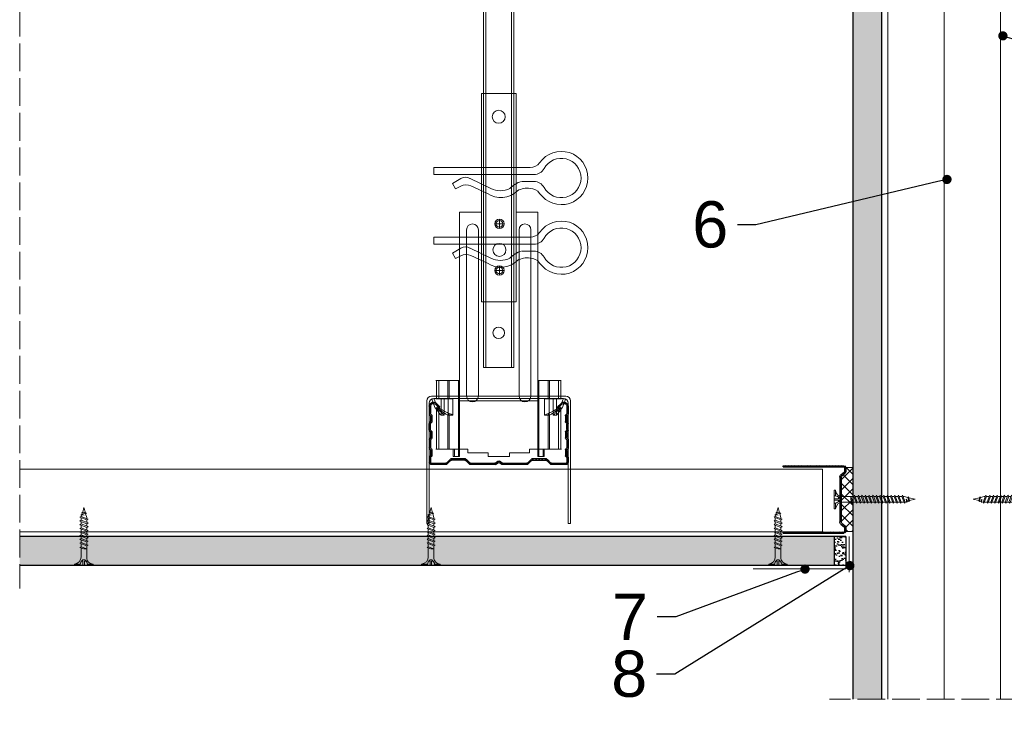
# Model space of a CAD drawing. Header units: millimetres. Extents: x -1515 to 3051, y -92 to 2830.
# Tile 11 of 30: x -1515 to -1090, y 2331 to 2630. Entities that reach past the tile are written whole.
import ezdxf
from ezdxf import colors
from ezdxf.entities.mleader import LeaderData, LeaderLine
from ezdxf.math import Vec2, Vec3

# ---------------------------------------------------------------- set-up
doc = ezdxf.new("R2010")
doc.units = ezdxf.units.MM
doc.linetypes.add('ACAD_ISO02W100', pattern=[15, 12, -3])
for name, color, linetype, lineweight in [('_ISOVER WELNA', 7, 'BATTING', 9), ('_RIGIPS AKCESORIA', 7, 'Continuous', 18), ('_RIGIPS G-K', 7, 'Continuous', 25), ('_RIGIPS PROFIL', 7, 'Continuous', 18), ('KRESKOWANIE', 7, 'Continuous', 9), ('PRZERYWANA', 7, 'ACAD_ISO02W100', 9)]:
    doc.layers.add(name, color=color, linetype=linetype, lineweight=lineweight)
doc.styles.get("Standard").update_dxf_attribs({"font": 'arial.ttf'})
doc.linetypes.add('BATTING', pattern='A,0.00254,-2.54,[134,ltypeshp.shx,S=2.54,R=0,X=-2.54,Y=0],-5.08,[134,ltypeshp.shx,S=2.54,R=180,X=2.54,Y=0],-2.54', length=10.16254)

# ---------------------------------------------------------------- blocks, each defined once
blk = doc.blocks.new('CD 60 ULTRASTIL')
h = blk.add_hatch()
h.set_pattern_fill('ANSI31', color=256, scale=0.3, style=0)
h.paths.add_polyline_path([(542.88, 684.5, -0.302776), (543.49, 684.5), (544.54, 683.79, 0.148069), (544.85, 683.7), (555.42, 683.7, 0.198912), (555.81, 683.86), (557.38, 685.44, -0.198912), (557.77, 685.6), (563.59, 685.6, -0.198912), (563.98, 685.44), (565.55, 683.86, 0.198912), (565.94, 683.7), (572.18, 683.7, 0.414214), (573.18, 684.7), (573.18, 686.74, 0.198912), (573.02, 687.12), (572.74, 687.4, -0.198912), (572.58, 687.79), (572.58, 689.87, -0.198912), (572.74, 690.26), (573.02, 690.54, 0.198912), (573.18, 690.93), (573.18, 694.47, 0.198912), (573.02, 694.86), (572.74, 695.14, -0.198912), (572.58, 695.53), (572.58, 697.61, -0.198912), (572.74, 698), (573.02, 698.28, 0.198912), (573.18, 698.67), (573.18, 701.47, 0.198912), (573.02, 701.86), (572.74, 702.14, -0.198912), (572.58, 702.53), (572.58, 704.61, -0.198912), (572.74, 705), (573.02, 705.28, 0.198912), (573.18, 705.67), (573.18, 708.9, 0.666128), (570.12, 710.18), (568.55, 708.63), (568.93, 708.24), (570.5, 709.79, -0.666128), (572.63, 708.9), (572.63, 705.9, -0.198912), (572.47, 705.51), (572.19, 705.23, 0.198912), (572.03, 704.84), (572.03, 702.3, 0.198912), (572.19, 701.91), (572.47, 701.63, -0.198912), (572.63, 701.25), (572.63, 698.9, -0.198912), (572.47, 698.51), (572.19, 698.23, 0.198912), (572.03, 697.84), (572.03, 695.3, 0.198912), (572.19, 694.91), (572.47, 694.63, -0.198912), (572.63, 694.25), (572.63, 691.16, -0.198912), (572.47, 690.77), (572.19, 690.49, 0.198912), (572.03, 690.1), (572.03, 687.56, 0.198912), (572.19, 687.17), (572.47, 686.9, -0.198912), (572.63, 686.51), (572.63, 684.7, -0.414214), (572.18, 684.25), (566.17, 684.25, -0.198912), (565.78, 684.41), (564.2, 685.99, 0.198912), (563.82, 686.15), (557.55, 686.15, 0.198912), (557.16, 685.99), (555.58, 684.41, -0.198912), (555.19, 684.25), (545.01, 684.25, -0.148069), (544.71, 684.34), (543.49, 685.16, 0.302776), (542.88, 685.16), (541.65, 684.34, -0.148069), (541.35, 684.25), (531.17, 684.25, -0.198912), (530.78, 684.41), (529.2, 685.99, 0.198912), (528.82, 686.15), (522.55, 686.15, 0.198912), (522.16, 685.99), (520.58, 684.41, -0.198912), (520.19, 684.25), (514.18, 684.25, -0.414214), (513.73, 684.7), (513.73, 686.51, -0.198912), (513.89, 686.9), (514.17, 687.17, 0.198912), (514.33, 687.56), (514.33, 690.1, 0.198912), (514.17, 690.49), (513.89, 690.77, -0.198912), (513.73, 691.16), (513.73, 694.25, -0.198912), (513.89, 694.63), (514.17, 694.91, 0.198912), (514.33, 695.3), (514.33, 697.84, 0.198912), (514.17, 698.23), (513.89, 698.51, -0.198912), (513.73, 698.9), (513.73, 701.25, -0.198912), (513.89, 701.63), (514.17, 701.91, 0.198912), (514.33, 702.3), (514.33, 704.84, 0.198912), (514.17, 705.23), (513.89, 705.51, -0.198912), (513.73, 705.9), (513.73, 708.9, -0.666128), (515.86, 709.79), (517.43, 708.24), (517.81, 708.63), (516.25, 710.18, 0.666128), (513.18, 708.9), (513.18, 705.67, 0.198912), (513.34, 705.28), (513.62, 705, -0.198912), (513.78, 704.61), (513.78, 702.53, -0.198912), (513.62, 702.14), (513.34, 701.86, 0.198912), (513.18, 701.47), (513.18, 698.67, 0.198912), (513.34, 698.28), (513.62, 698, -0.198912), (513.78, 697.61), (513.78, 695.53, -0.198912), (513.62, 695.14), (513.34, 694.86, 0.198912), (513.18, 694.47), (513.18, 690.93, 0.198912), (513.34, 690.54), (513.62, 690.26, -0.198912), (513.78, 689.87), (513.78, 687.79, -0.198912), (513.62, 687.4), (513.34, 687.12, 0.198912), (513.18, 686.74), (513.18, 684.7, 0.414214), (514.18, 683.7), (520.42, 683.7, 0.198912), (520.81, 683.86), (522.38, 685.44, -0.198912), (522.77, 685.6), (528.59, 685.6, -0.198912), (528.98, 685.44), (530.55, 683.86, 0.198912), (530.94, 683.7), (541.51, 683.7, 0.148069), (541.82, 683.79)])
for p, q in [((513.18, 708.9), (513.18, 705.67)), ((513.73, 708.9), (513.73, 705.9)), ((515.86, 709.79), (517.43, 708.24)), ((516.25, 710.18), (517.81, 708.63)), ((517.43, 708.24), (517.81, 708.63)), ((570.12, 710.18), (568.55, 708.63)), ((568.93, 708.24), (568.55, 708.63)), ((570.5, 709.79), (568.93, 708.24)), ((572.63, 708.9), (572.63, 705.9)), ((573.18, 708.9), (573.18, 705.67)), ((513.34, 705.28), (513.62, 705)), ((513.34, 701.86), (513.62, 702.14)), ((513.78, 704.61), (513.78, 702.53)), ((513.89, 705.51), (514.17, 705.23)), ((514.33, 704.84), (514.33, 702.3)), ((572.03, 704.84), (572.03, 702.3)), ((572.47, 705.51), (572.19, 705.23)), ((572.58, 704.61), (572.58, 702.53)), ((573.02, 705.28), (572.74, 705)), ((573.02, 701.86), (572.74, 702.14)), ((513.18, 698.67), (513.18, 701.47)), ((513.34, 698.28), (513.62, 698)), ((513.73, 698.9), (513.73, 701.25)), ((513.89, 701.63), (514.17, 701.91)), ((513.89, 698.51), (514.17, 698.23)), ((514.33, 697.84), (514.33, 695.3)), ((572.03, 697.84), (572.03, 695.3)), ((572.47, 701.63), (572.19, 701.91)), ((572.47, 698.51), (572.19, 698.23)), ((572.63, 698.9), (572.63, 701.25)), ((573.02, 698.28), (572.74, 698)), ((573.18, 698.67), (573.18, 701.47)), ((513.18, 694.47), (513.18, 690.93)), ((513.34, 694.86), (513.62, 695.14)), ((513.73, 694.25), (513.73, 691.16)), ((513.78, 697.61), (513.78, 695.53)), ((513.89, 694.63), (514.17, 694.91)), ((572.47, 694.63), (572.19, 694.91)), ((572.58, 697.61), (572.58, 695.53)), ((572.63, 694.25), (572.63, 691.16)), ((573.02, 694.86), (572.74, 695.14)), ((573.18, 694.47), (573.18, 690.93)), ((513.34, 690.54), (513.62, 690.26)), ((513.78, 689.87), (513.78, 687.79)), ((513.89, 690.77), (514.17, 690.49)), ((514.33, 690.1), (514.33, 687.56)), ((572.03, 690.1), (572.03, 687.56)), ((572.47, 690.77), (572.19, 690.49)), ((572.58, 689.87), (572.58, 687.79)), ((573.02, 690.54), (572.74, 690.26)), ((513.18, 686.74), (513.18, 684.7)), ((513.34, 687.12), (513.62, 687.4)), ((513.73, 686.51), (513.73, 684.7)), ((513.89, 686.9), (514.17, 687.17)), ((520.58, 684.41), (522.16, 685.99)), ((520.81, 683.86), (522.38, 685.44)), ((522.55, 686.15), (528.82, 686.15)), ((528.59, 685.6), (522.77, 685.6)), ((530.55, 683.86), (528.98, 685.44)), ((530.78, 684.41), (529.2, 685.99)), ((541.65, 684.34), (542.88, 685.16)), ((544.71, 684.34), (543.49, 685.16)), ((555.58, 684.41), (557.16, 685.99)), ((555.81, 683.86), (557.38, 685.44)), ((557.55, 686.15), (563.82, 686.15)), ((557.77, 685.6), (563.59, 685.6)), ((565.55, 683.86), (563.98, 685.44)), ((565.78, 684.41), (564.2, 685.99)), ((572.47, 686.9), (572.19, 687.17)), ((572.63, 686.51), (572.63, 684.7)), ((573.02, 687.12), (572.74, 687.4)), ((573.18, 686.74), (573.18, 684.7)), ((514.18, 684.25), (520.19, 684.25)), ((514.18, 683.7), (520.42, 683.7)), ((530.94, 683.7), (541.51, 683.7)), ((531.17, 684.25), (541.35, 684.25)), ((541.82, 683.79), (542.88, 684.5)), ((544.54, 683.79), (543.49, 684.5)), ((544.85, 683.7), (555.42, 683.7)), ((545.01, 684.25), (555.19, 684.25)), ((565.94, 683.7), (572.18, 683.7)), ((566.17, 684.25), (572.18, 684.25))]:
    blk.add_line(p, q)
for centre, radius, start, end in [((514.98, 708.9), 1.8, 45.3251, 180), ((571.38, 708.9), 1.8, 360, 134.6749), ((514.98, 708.9), 1.25, 45.3251, 180), ((571.38, 708.9), 1.25, 360, 134.6749), ((513.73, 705.67), 0.55, 180, 225), ((513.23, 704.61), 0.55, 0, 45), ((513.23, 702.53), 0.55, 315, 0), ((514.28, 705.9), 0.55, 180, 225), ((513.78, 704.84), 0.55, 0, 45), ((513.78, 702.3), 0.55, 315, 0), ((572.58, 704.84), 0.55, 135, 180), ((572.58, 702.3), 0.55, 180, 225), ((572.08, 705.9), 0.55, 315, 0), ((573.13, 704.61), 0.55, 135, 180), ((573.13, 702.53), 0.55, 180, 225), ((572.63, 705.67), 0.55, 315, 0), ((513.73, 701.47), 0.55, 135, 180), ((513.73, 698.67), 0.55, 180, 225), ((513.23, 697.61), 0.55, 360, 45), ((514.28, 701.25), 0.55, 135, 180), ((514.28, 698.9), 0.55, 180, 225), ((513.78, 697.84), 0.55, 0, 45), ((572.58, 697.84), 0.55, 135, 180), ((572.08, 701.25), 0.55, 0, 45), ((572.08, 698.9), 0.55, 315, 0), ((573.13, 697.61), 0.55, 135, 180), ((572.63, 701.47), 0.55, 0, 45), ((572.63, 698.67), 0.55, 315, 0), ((513.73, 694.47), 0.55, 135, 180), ((513.23, 695.53), 0.55, 315, 0), ((514.28, 694.25), 0.55, 135, 180), ((513.78, 695.3), 0.55, 315, 0), ((572.58, 695.3), 0.55, 180, 225), ((572.08, 694.25), 0.55, 0, 45), ((573.13, 695.53), 0.55, 180, 225), ((572.63, 694.47), 0.55, 0, 45), ((513.73, 690.93), 0.55, 180, 225), ((513.23, 689.87), 0.55, 0, 45), ((514.28, 691.16), 0.55, 180, 225), ((513.78, 690.1), 0.55, 360, 45), ((572.58, 690.1), 0.55, 135, 180), ((572.08, 691.16), 0.55, 315, 0), ((573.13, 689.87), 0.55, 135, 180), ((572.63, 690.93), 0.55, 315, 0), ((513.73, 686.74), 0.55, 135, 180), ((513.23, 687.79), 0.55, 315, 0), ((514.28, 686.51), 0.55, 135, 180), ((513.78, 687.56), 0.55, 315, 360), ((522.55, 685.6), 0.55, 90, 135), ((522.77, 685.05), 0.55, 90, 135), ((528.59, 685.05), 0.55, 45, 90), ((528.82, 685.6), 0.55, 45, 90), ((543.18, 684.7), 0.55, 56.3099, 123.6901), ((557.55, 685.6), 0.55, 90, 135), ((557.77, 685.05), 0.55, 90, 135), ((563.59, 685.05), 0.55, 45, 90), ((563.82, 685.6), 0.55, 45, 90), ((572.58, 687.56), 0.55, 180, 225), ((572.08, 686.51), 0.55, 360, 45), ((573.13, 687.79), 0.55, 180, 225), ((572.63, 686.74), 0.55, 360, 45), ((514.18, 684.7), 1, 180, 270), ((514.18, 684.7), 0.45, 180, 270), ((520.19, 684.8), 0.55, 270, 315), ((520.42, 684.25), 0.55, 270, 315), ((530.94, 684.25), 0.55, 225, 270), ((531.17, 684.8), 0.55, 225, 270), ((541.35, 684.8), 0.55, 270, 303.6901), ((541.51, 684.25), 0.55, 270, 303.6901), ((543.18, 684.04), 0.55, 56.3099, 123.6901), ((544.85, 684.25), 0.55, 236.3099, 270), ((545.01, 684.8), 0.55, 236.3099, 270), ((555.19, 684.8), 0.55, 270, 315), ((555.42, 684.25), 0.55, 270, 315), ((565.94, 684.25), 0.55, 225, 270), ((566.17, 684.8), 0.55, 225, 270), ((572.18, 684.7), 1, 270, 0), ((572.18, 684.7), 1, 270, 360), ((572.18, 684.7), 0.45, 270, 360)]:
    blk.add_arc(centre, radius, start, end)
blk = doc.blocks.new('wieszak noniuszowy widok')
for p, q in [((367.75, 93.63), (382.75, 93.63)), ((367.75, 3.63), (367.75, 93.63)), ((368.75, 3.63), (368.75, 93.63)), ((381.75, 3.63), (381.75, 93.63)), ((382.75, 3.63), (382.75, 93.63)), ((367.75, 42.47), (358.34, 42.47)), ((358.34, -30.29), (358.34, 42.47)), ((374.93, 39.42), (374.93, 35.32)), ((392.15, 42.47), (382.75, 42.47)), ((392.15, 42.47), (392.15, -30.29)), ((392.15, 42.47), (392.15, -30.29)), ((361.34, -36.95), (361.34, 34.79)), ((361.34, 34.79), (361.34, -36.95)), ((366.47, 34.79), (366.47, -36.95)), ((366.47, -36.95), (366.47, 34.79)), ((372.87, 37.38), (376.99, 37.38)), ((384.02, -36.95), (384.02, 34.79)), ((384.02, 34.79), (384.02, -36.95)), ((389.14, 34.79), (389.14, -36.95)), ((389.14, 34.79), (389.14, -36.95)), ((372.87, 17.23), (376.99, 17.23)), ((374.93, 19.27), (374.93, 15.17)), ((367.75, 3.63), (382.75, 3.63)), ((348.22, -30.29), (358.37, -30.29)), ((348.44, -30.29), (348.44, -38.17)), ((349.43, -30.29), (349.43, -38.17)), ((353.28, -30.29), (353.28, -38.17)), ((353.8, -30.29), (353.8, -38.17)), ((357.85, -30.29), (357.85, -63.08)), ((358.37, -30.29), (358.37, -63.08)), ((392.13, -30.29), (392.13, -63.08)), ((392.15, -30.29), (392.15, -60.01)), ((392.15, -30.29), (392.15, -60.01)), ((402.37, -30.29), (392.16, -30.29)), ((392.64, -30.29), (392.64, -63.08)), ((396.7, -30.29), (396.7, -38.17)), ((397.21, -30.29), (397.21, -38.17)), ((401.07, -30.29), (401.07, -38.17)), ((402.06, -30.29), (402.06, -38.17)), ((348.13, -38.17), (355.47, -38.17)), ((350.32, -38.17), (350.32, -45.34)), ((351.68, -45.34), (351.68, -38.17)), ((353.44, -45.34), (353.44, -38.17)), ((355.47, -38.17), (355.47, -45.34)), ((395.03, -45.34), (395.03, -38.17)), ((395.03, -38.17), (402.39, -38.17)), ((397.05, -38.17), (397.05, -45.34)), ((398.82, -38.17), (398.82, -45.34)), ((400.18, -45.34), (400.18, -38.17)), ((348.11, -42.32), (348.14, -42.29)), ((348.11, -42.37), (348.11, -42.32)), ((348.12, -42.43), (348.11, -42.37)), ((348.15, -42.51), (348.12, -42.43)), ((348.14, -42.29), (348.17, -42.28)), ((348.19, -42.61), (348.15, -42.51)), ((348.17, -42.28), (348.23, -42.28)), ((349.22, -42.28), (348.19, -42.28)), ((348.23, -42.28), (348.31, -42.3)), ((348.31, -42.3), (348.41, -42.34)), ((348.41, -42.34), (348.53, -42.39)), ((348.53, -42.39), (348.66, -42.46)), ((348.66, -42.46), (348.81, -42.54)), ((348.81, -42.54), (348.96, -42.63)), ((349.15, -42.29), (349.13, -42.32)), ((349.13, -42.32), (349.13, -42.36)), ((349.13, -42.36), (349.14, -42.41)), ((349.14, -42.41), (349.16, -42.47)), ((349.18, -42.28), (349.15, -42.29)), ((349.16, -42.47), (349.19, -42.54)), ((349.22, -42.28), (349.18, -42.28)), ((349.19, -42.54), (349.24, -42.62)), ((349.28, -42.28), (349.22, -42.28)), ((349.34, -42.29), (349.28, -42.28)), ((349.43, -42.32), (349.34, -42.29)), ((349.52, -42.35), (349.43, -42.32)), ((349.62, -42.4), (349.52, -42.35)), ((349.74, -42.46), (349.62, -42.4)), ((349.88, -42.52), (349.74, -42.46)), ((350.03, -42.6), (349.88, -42.52)), ((400.62, -42.52), (400.46, -42.6)), ((400.76, -42.46), (400.62, -42.52)), ((400.88, -42.4), (400.76, -42.46)), ((400.98, -42.35), (400.88, -42.4)), ((401.07, -42.32), (400.98, -42.35)), ((401.15, -42.29), (401.07, -42.32)), ((401.22, -42.28), (401.15, -42.29)), ((401.27, -42.28), (401.22, -42.28)), ((401.26, -42.62), (401.3, -42.54)), ((401.32, -42.28), (401.27, -42.28)), ((401.27, -42.28), (402.31, -42.28)), ((401.3, -42.54), (401.34, -42.47)), ((401.35, -42.29), (401.32, -42.28)), ((401.34, -42.47), (401.36, -42.41)), ((401.36, -42.32), (401.35, -42.29)), ((401.37, -42.36), (401.36, -42.32)), ((401.36, -42.41), (401.37, -42.36)), ((401.54, -42.63), (401.69, -42.54)), ((401.69, -42.54), (401.84, -42.46)), ((401.84, -42.46), (401.97, -42.39)), ((401.97, -42.39), (402.09, -42.34)), ((402.09, -42.34), (402.18, -42.3)), ((402.18, -42.3), (402.26, -42.28)), ((402.26, -42.28), (402.33, -42.28)), ((402.35, -42.51), (402.3, -42.61)), ((402.33, -42.28), (402.36, -42.29)), ((402.38, -42.43), (402.35, -42.51)), ((402.36, -42.29), (402.39, -42.32)), ((402.39, -42.37), (402.38, -42.43)), ((402.39, -42.32), (402.39, -42.37)), ((348.26, -42.72), (348.19, -42.61)), ((348.34, -42.84), (348.26, -42.72)), ((348.45, -43), (348.34, -42.84)), ((348.44, -42.99), (348.44, -60.01)), ((348.58, -43.18), (348.45, -43)), ((349.57, -43.07), (348.5, -43.07)), ((348.72, -43.37), (348.58, -43.18)), ((348.89, -43.59), (348.72, -43.37)), ((349.08, -43.83), (348.89, -43.59)), ((348.96, -42.63), (349.14, -42.73)), ((349.28, -44.08), (349.08, -43.83)), ((349.14, -42.73), (349.38, -42.88)), ((349.24, -42.62), (349.3, -42.71)), ((349.49, -44.34), (349.28, -44.08)), ((349.3, -42.71), (349.44, -42.91)), ((349.38, -42.88), (349.66, -43.05)), ((349.43, -42.9), (349.43, -60.01)), ((349.44, -42.91), (349.55, -43.05)), ((349.72, -44.62), (349.49, -44.34)), ((349.55, -43.05), (349.68, -43.2)), ((349.66, -43.05), (349.96, -43.25)), ((350.92, -43.07), (349.68, -43.07)), ((349.68, -43.2), (349.82, -43.37)), ((350.01, -44.98), (349.72, -44.62)), ((349.82, -43.37), (349.98, -43.56)), ((349.96, -43.25), (350.28, -43.46)), ((349.98, -43.56), (350.15, -43.76)), ((350.32, -45.34), (350.01, -44.98)), ((350.2, -42.69), (350.03, -42.6)), ((350.15, -43.76), (350.34, -43.96)), ((350.38, -42.79), (350.2, -42.69)), ((350.28, -43.46), (350.63, -43.68)), ((351.68, -45.34), (350.32, -45.34)), ((350.34, -43.96), (350.54, -44.17)), ((350.58, -42.89), (350.38, -42.79)), ((350.54, -44.17), (350.75, -44.4)), ((350.78, -43), (350.58, -42.89)), ((350.63, -43.68), (350.99, -43.91)), ((350.75, -44.4), (350.97, -44.63)), ((351, -43.12), (350.78, -43)), ((350.97, -44.63), (351.19, -44.86)), ((350.99, -43.91), (351.36, -44.14)), ((351.23, -43.25), (351, -43.12)), ((351.19, -44.86), (351.43, -45.11)), ((351.48, -43.37), (351.23, -43.25)), ((351.36, -44.14), (351.74, -44.37)), ((351.43, -45.11), (351.68, -45.34)), ((351.99, -43.64), (351.48, -43.37)), ((351.74, -44.37), (352.07, -44.57)), ((352.52, -43.92), (351.99, -43.64)), ((352.07, -44.57), (352.41, -44.78)), ((352.41, -44.78), (352.77, -44.98)), ((353.08, -44.19), (352.52, -43.92)), ((352.77, -44.98), (353.14, -45.18)), ((353.43, -44.35), (353.08, -44.19)), ((353.14, -45.18), (353.28, -45.26)), ((353.28, -45.26), (353.36, -45.3)), ((353.28, -45.26), (353.28, -60.01)), ((353.36, -45.3), (353.44, -45.34)), ((353.8, -44.52), (353.43, -44.35)), ((355.47, -45.34), (353.44, -45.34)), ((354.66, -44.92), (353.8, -44.52)), ((353.8, -44.52), (353.8, -60.01)), ((355.47, -45.34), (354.66, -44.92)), ((395.84, -44.92), (395.03, -45.34)), ((395.03, -45.34), (397.05, -45.34)), ((396.7, -44.52), (395.84, -44.92)), ((397.07, -44.35), (396.7, -44.52)), ((396.7, -44.52), (396.7, -60.01)), ((397.05, -45.34), (397.13, -45.3)), ((397.42, -44.19), (397.07, -44.35)), ((397.13, -45.3), (397.21, -45.26)), ((397.21, -45.26), (397.36, -45.18)), ((397.21, -45.26), (397.21, -60.01)), ((397.36, -45.18), (397.73, -44.98)), ((397.98, -43.92), (397.42, -44.19)), ((397.73, -44.98), (398.09, -44.78)), ((398.51, -43.64), (397.98, -43.92)), ((398.09, -44.78), (398.43, -44.57)), ((398.43, -44.57), (398.76, -44.37)), ((399.02, -43.37), (398.51, -43.64)), ((398.76, -44.37), (399.13, -44.14)), ((398.82, -45.34), (399.07, -45.11)), ((398.82, -45.34), (400.18, -45.34)), ((399.26, -43.25), (399.02, -43.37)), ((399.07, -45.11), (399.3, -44.86)), ((399.13, -44.14), (399.51, -43.91)), ((399.49, -43.12), (399.26, -43.25)), ((399.3, -44.86), (399.53, -44.63)), ((399.71, -43), (399.49, -43.12)), ((399.51, -43.91), (399.87, -43.68)), ((399.53, -44.63), (399.74, -44.4)), ((399.58, -43.07), (400.82, -43.07)), ((399.92, -42.89), (399.71, -43)), ((399.74, -44.4), (399.96, -44.17)), ((399.87, -43.68), (400.21, -43.46)), ((400.12, -42.79), (399.92, -42.89)), ((399.96, -44.17), (400.16, -43.96)), ((400.3, -42.69), (400.12, -42.79)), ((400.16, -43.96), (400.35, -43.76)), ((400.49, -44.98), (400.18, -45.34)), ((400.21, -43.46), (400.54, -43.25)), ((400.46, -42.6), (400.3, -42.69)), ((400.35, -43.76), (400.52, -43.56)), ((400.78, -44.62), (400.49, -44.98)), ((400.52, -43.56), (400.68, -43.37)), ((400.54, -43.25), (400.84, -43.05)), ((400.68, -43.37), (400.82, -43.2)), ((401.01, -44.34), (400.78, -44.62)), ((400.82, -43.2), (400.95, -43.05)), ((400.84, -43.05), (401.12, -42.88)), ((400.93, -43.07), (402, -43.07)), ((400.95, -43.05), (401.06, -42.91)), ((401.22, -44.08), (401.01, -44.34)), ((401.06, -42.91), (401.2, -42.71)), ((401.07, -42.9), (401.07, -60.01)), ((401.12, -42.88), (401.36, -42.73)), ((401.2, -42.71), (401.26, -42.62)), ((401.42, -43.83), (401.22, -44.08)), ((401.36, -42.73), (401.54, -42.63)), ((401.61, -43.59), (401.42, -43.83)), ((401.77, -43.37), (401.61, -43.59)), ((401.92, -43.18), (401.77, -43.37)), ((402.05, -43), (401.92, -43.18)), ((402.16, -42.84), (402.05, -43)), ((402.06, -42.99), (402.06, -60.01)), ((402.24, -42.72), (402.16, -42.84)), ((402.3, -42.61), (402.24, -42.72)), ((348.11, -60.01), (361.93, -60.01)), ((355.57, -63.08), (355.57, -60.01)), ((357.85, -63.08), (355.57, -63.08)), ((356.08, -63.08), (355.57, -63.08)), ((356.08, -60.01), (356.08, -63.08)), ((356.08, -63.08), (358.37, -63.08)), ((358.37, -63.08), (357.85, -63.08)), ((361.93, -60.01), (361.93, -61.55)), ((361.93, -60.01), (361.93, -61.55)), ((370.64, -61.55), (361.93, -61.55)), ((370.64, -61.55), (370.64, -63.08)), ((370.64, -61.55), (370.64, -63.08)), ((379.86, -63.08), (370.64, -63.08)), ((370.64, -63.08), (379.86, -63.08)), ((388.57, -61.55), (379.86, -61.55)), ((379.86, -61.55), (379.86, -63.08)), ((379.86, -61.55), (379.86, -63.08)), ((388.57, -60.01), (388.57, -61.55)), ((402.39, -60.01), (388.57, -60.01)), ((388.57, -60.01), (388.57, -61.55)), ((392.13, -63.08), (394.42, -63.08)), ((392.64, -63.08), (392.13, -63.08)), ((394.93, -63.08), (392.64, -63.08)), ((394.42, -63.08), (394.42, -60.01)), ((394.93, -63.08), (394.42, -63.08)), ((394.93, -60.01), (394.93, -63.08))]:
    blk.add_line(p, q)
for centre, radius in [((375.25, 83.63), 2.81), ((374.93, 37.38), 2.06), ((374.93, 37.38), 1.46), ((374.93, 26.11), 2.81), ((374.93, 17.23), 2.06), ((374.93, 17.23), 1.46)]:
    blk.add_circle(centre, radius)
for centre, start, end in [((363.91, 34.79), 0, 180), ((386.58, 34.79), 0, 180), ((363.91, -36.95), 180, 0), ((386.58, -36.95), 180, 0)]:
    blk.add_arc(centre, 2.56, start, end)
blk = doc.blocks.new('noniusz gorny widok')
for p, q in [((418.67, 301.96), (418.67, 302.96)), ((418.67, 302.96), (443.67, 302.96)), ((443.67, 301.96), (443.67, 302.96)), ((418.67, 301.96), (443.67, 301.96)), ((421.67, 301.96), (425.67, 301.96)), ((424.67, 11.96), (424.67, 281.05)), ((425.67, 11.96), (425.67, 281.05)), ((436.67, 11.96), (436.67, 281.05)), ((437.67, 11.96), (437.67, 281.05)), ((424.67, 11.96), (437.67, 11.96))]:
    blk.add_line(p, q)
for centre in [(431.17, 261.05), (431.17, 26.96)]:
    blk.add_circle(centre, 2.5)
for centre, radius, start, end in [((386.97, 281.54), 37.7, 359.2509, 32.7784), ((383.61, 281.48), 42.06, 359.4173, 29.1348), ((423.67, 301.96), 2, 180, 0), ((478.72, 281.48), 42.06, 150.8652, 180.5827), ((438.67, 301.96), 2, 180, 0), ((475.36, 281.54), 37.7, 147.2216, 180.7491)]:
    blk.add_arc(centre, radius, start, end)
blk = doc.blocks.new('klamra')
at = {"layer": '_RIGIPS AKCESORIA'}
for p, q in [((6828.19, 2764.92), (6828.19, 2806.53)), ((6831.19, 2764.92), (6831.19, 2808.19)), ((6834.19, 2802.92), (6834.19, 2808.19)), ((6832.87, 2780.55), (6837.19, 2789.57)), ((6839.31, 2788.09), (6836.06, 2780.95)), ((6832.86, 2776.63), (6835, 2772.92)), ((6835, 2772.92), (6837.38, 2774.29)), ((6836.19, 2776.54), (6837.38, 2774.29)), ((6831.19, 2764.92), (6828.19, 2764.92))]:
    blk.add_line(p, q, dxfattribs=at)
for centre, radius, start, end in [((6832.69, 2820.02), 11.5, 305.1527, 234.8473), ((6832.69, 2820.02), 8.5, 298.7822, 241.2178), ((6826.19, 2808.19), 5, 0, 61.2178), ((6839.19, 2808.19), 5, 118.7822, 180), ((6823.19, 2806.53), 5, 0, 54.8473), ((6842.19, 2806.53), 5, 125.1527, 180), ((6845.23, 2805.18), 8.16, 170.4436, 210.2847), ((6843.93, 2805.32), 10.09, 195.2653, 228.1308), ((6831.19, 2793.92), 10, 324.3132, 45.573), ((6829.23, 2793.69), 8.97, 332.6387, 27.3613), ((6835.87, 2778.58), 3.59, 146.8414, 212.9715), ((6840.61, 2778.88), 5, 155.5109, 207.8622)]:
    blk.add_arc(centre, radius, start, end, dxfattribs=at)
blk = doc.blocks.new('TN 25')
at = {"layer": '_RIGIPS AKCESORIA'}
for p, q in [((0, -0.84), (0, 7.16)), ((0, 7.16), (0.46, 7.16)), ((0.46, 4.78), (0, 4.78)), ((0.46, 7.16), (0.46, 4.78)), ((3.02, 4.46), (8.47, 4.46)), ((7.12, 4.46), (7.12, 3.18)), ((8.03, 2.01), (7.12, 4.46)), ((8.47, 4.46), (8.79, 5)), ((9.61, 1.51), (8.47, 4.46)), ((8.79, 5), (9.93, 2.01)), ((9, 4.46), (10.1, 4.46)), ((10.1, 4.46), (10.41, 5)), ((11.23, 1.51), (10.1, 4.46)), ((10.41, 5), (11.56, 2.01)), ((10.62, 4.46), (11.67, 4.46)), ((11.67, 4.46), (11.99, 5)), ((12.81, 1.51), (11.67, 4.46)), ((11.99, 5), (13.14, 2.01)), ((12.2, 4.46), (13.21, 4.46)), ((13.21, 4.46), (13.52, 5)), ((14.34, 1.51), (13.21, 4.46)), ((13.52, 5), (14.67, 2.01)), ((13.73, 4.46), (14.8, 4.46)), ((14.8, 4.46), (15.12, 5)), ((15.94, 1.51), (14.8, 4.46)), ((15.12, 5), (16.26, 2.01)), ((15.33, 4.46), (16.42, 4.46)), ((16.42, 4.46), (16.73, 5)), ((17.55, 1.51), (16.42, 4.46)), ((16.73, 5), (17.88, 2.01)), ((16.94, 4.46), (17.99, 4.46)), ((17.99, 4.46), (18.31, 5)), ((19.13, 1.51), (17.99, 4.46)), ((18.31, 5), (19.45, 2.01)), ((18.52, 4.46), (19.68, 4.46)), ((19.68, 4.46), (20, 5)), ((20.82, 1.51), (19.68, 4.46)), ((20, 5), (21.14, 2.01)), ((20.21, 4.46), (20.7, 4.46)), ((20.7, 4.46), (22.28, 3.98)), ((22.28, 3.98), (22.56, 4.37)), ((22.56, 4.37), (23.03, 2.71)), ((0, 3.5), (1.77, 3.5)), ((0, 2.83), (1.77, 2.83)), ((0.46, 1.64), (0, 1.64)), ((0.46, -0.84), (0.46, 1.64)), ((1.77, 3.5), (1.77, 4.2)), ((1.77, 2.83), (1.77, 2.18)), ((7.49, 2.01), (3.55, 2.01)), ((7.12, 3.18), (7.65, 1.53)), ((7.65, 1.53), (8.03, 2.01)), ((9.41, 2.01), (8.03, 2.01)), ((9.93, 2.01), (9.61, 1.51)), ((11.04, 2.01), (9.93, 2.01)), ((11.56, 2.01), (11.23, 1.51)), ((12.61, 2.01), (11.56, 2.01)), ((13.14, 2.01), (12.81, 1.51)), ((14.15, 2.01), (13.14, 2.01)), ((14.67, 2.01), (14.34, 1.51)), ((15.74, 2.01), (14.67, 2.01)), ((16.26, 2.01), (15.94, 1.51)), ((17.36, 2.01), (16.26, 2.01)), ((17.88, 2.01), (17.55, 1.51)), ((18.93, 2.01), (17.88, 2.01)), ((19.45, 2.01), (19.13, 1.51)), ((19.45, 2.01), (20.62, 2.01)), ((21.14, 2.01), (20.82, 1.51)), ((21.14, 2.01), (21.81, 2.12)), ((21.85, 1.83), (21.67, 3.28)), ((21.67, 3.28), (22.14, 2.4)), ((22.14, 2.4), (21.85, 1.83)), ((22.7, 2.36), (22.14, 2.4)), ((22.7, 2.36), (22.28, 3.98)), ((23.03, 2.71), (22.7, 2.36)), ((22.71, 3.85), (25, 3.24)), ((25, 3.24), (23.03, 2.71)), ((0, -0.84), (0.46, -0.84))]:
    blk.add_line(p, q, dxfattribs=at)
for centre, major_axis, ratio, start_param, end_param in [((3.09, 7.67), (0.17, 3.2), 0.826134, 1.773653, 3.180586), ((-0.04, 0.9), (0, 3.93), 0.848176, -0.720942, -0.151112), ((3.37, -1.57), (0.28, 3.57), 0.832181, 0.035984, 1.430787), ((-2.73, 15.91), (0, 14.76), 0.848176, 3.399396, 3.475072), ((0.59, 4.62), (0, 2.81), 0.848176, 3.475072, 3.862535), ((1.66, 3.18), (0, 0.895), 0.848176, -1.552777, -0.720942), ((1.66, 3.18), (0, 0.895), 0.848176, 3.862535, 4.730408)]:
    blk.add_ellipse(centre, major_axis=major_axis, ratio=ratio, start_param=start_param, end_param=end_param, dxfattribs=at)
blk = doc.blocks.new('UD 30 ULTRASTIL')
h = blk.add_hatch()
h.set_pattern_fill('ANSI31', color=256, scale=0.3, style=0)
h.paths.add_polyline_path([(684.71, 712.9), (658.51, 712.9, 0.414214), (657.71, 712.1), (657.71, 710.25, 0.236068), (658.03, 709.61), (659.39, 708.59, -0.236068), (659.71, 707.95), (659.71, 688.65, -0.236068), (659.39, 688.01), (658.03, 686.99, 0.236068), (657.71, 686.35), (657.71, 684.5, 0.414214), (658.51, 683.7), (684.71, 683.7), (684.71, 684.25), (658.51, 684.25, -0.414214), (658.26, 684.5), (658.26, 686.35, -0.236068), (658.36, 686.55), (659.72, 687.57, 0.236068), (660.26, 688.65), (660.26, 707.95, 0.236068), (659.72, 709.03), (658.36, 710.05, -0.236068), (658.26, 710.25), (658.26, 712.1, -0.414214), (658.51, 712.35), (684.71, 712.35)])
for p, q in [((657.71, 712.1), (657.71, 710.25)), ((658.26, 712.1), (658.26, 710.25)), ((684.71, 712.9), (658.51, 712.9)), ((684.71, 712.35), (658.51, 712.35)), ((684.71, 712.35), (684.71, 712.9)), ((659.39, 708.59), (658.03, 709.61)), ((659.72, 709.03), (658.36, 710.05)), ((659.71, 707.95), (659.71, 688.65)), ((660.26, 707.95), (660.26, 688.65)), ((657.71, 686.35), (657.71, 684.5)), ((659.39, 688.01), (658.03, 686.99)), ((658.26, 686.35), (658.26, 684.5)), ((659.72, 687.57), (658.36, 686.55)), ((684.71, 684.25), (658.51, 684.25)), ((684.71, 683.7), (658.51, 683.7)), ((684.71, 683.7), (684.71, 684.25))]:
    blk.add_line(p, q)
for centre, radius, start, end in [((658.51, 712.1), 0.8, 90, 180), ((658.51, 712.1), 0.25, 90, 180), ((658.51, 710.25), 0.8, 180, 233.1301), ((658.51, 710.25), 0.25, 180, 233.1301), ((658.91, 707.95), 0.8, 0, 53.1301), ((658.91, 707.95), 1.35, 0, 53.1301), ((658.51, 686.35), 0.8, 126.8699, 180), ((658.51, 686.35), 0.25, 126.8699, 180), ((658.91, 688.65), 0.8, 306.8699, 0), ((658.91, 688.65), 1.35, 306.8699, 0), ((658.51, 684.5), 0.8, 180, 270), ((658.51, 684.5), 0.25, 180, 270)]:
    blk.add_arc(centre, radius, start, end)
blk = doc.blocks.new('TN 35')
at = {"layer": '_RIGIPS AKCESORIA'}
for p, q in [((0, -0.84), (0, 7.16)), ((0, 7.16), (0.46, 7.16)), ((0.46, 4.78), (0, 4.78)), ((0.46, 7.16), (0.46, 4.78)), ((3.02, 4.46), (8.47, 4.46)), ((7.12, 4.46), (7.12, 3.18)), ((8.03, 2.01), (7.12, 4.46)), ((8.47, 4.46), (8.79, 5)), ((9.61, 1.51), (8.47, 4.46)), ((8.79, 5), (9.93, 2.01)), ((9, 4.46), (10.1, 4.46)), ((10.1, 4.46), (10.41, 5)), ((11.23, 1.51), (10.1, 4.46)), ((10.41, 5), (11.56, 2.01)), ((10.62, 4.46), (11.67, 4.46)), ((11.67, 4.46), (11.99, 5)), ((12.81, 1.51), (11.67, 4.46)), ((11.99, 5), (13.14, 2.01)), ((12.2, 4.46), (13.21, 4.46)), ((13.21, 4.46), (13.52, 5)), ((14.34, 1.51), (13.21, 4.46)), ((13.52, 5), (14.67, 2.01)), ((13.73, 4.46), (14.8, 4.46)), ((14.8, 4.46), (15.12, 5)), ((15.94, 1.51), (14.8, 4.46)), ((15.12, 5), (16.26, 2.01)), ((15.33, 4.46), (16.42, 4.46)), ((16.42, 4.46), (16.73, 5)), ((17.55, 1.51), (16.42, 4.46)), ((16.73, 5), (17.88, 2.01)), ((16.94, 4.46), (17.99, 4.46)), ((17.99, 4.46), (18.31, 5)), ((19.13, 1.51), (17.99, 4.46)), ((18.31, 5), (19.45, 2.01)), ((18.52, 4.46), (19.57, 4.46)), ((19.57, 4.46), (19.88, 5)), ((20.7, 1.51), (19.57, 4.46)), ((19.88, 5), (21.03, 2.01)), ((20.09, 4.46), (21.14, 4.46)), ((21.14, 4.46), (21.46, 5)), ((22.28, 1.51), (21.14, 4.46)), ((21.46, 5), (22.6, 2.01)), ((21.67, 4.46), (22.72, 4.46)), ((22.72, 4.46), (23.03, 5)), ((23.85, 1.51), (22.72, 4.46)), ((23.03, 5), (24.18, 2.01)), ((23.24, 4.46), (24.29, 4.46)), ((24.29, 4.46), (24.61, 5)), ((25.43, 1.51), (24.29, 4.46)), ((24.61, 5), (25.75, 2.01)), ((24.81, 4.46), (25.87, 4.46)), ((25.87, 4.46), (26.18, 5)), ((27, 1.51), (25.87, 4.46)), ((26.18, 5), (27.33, 2.01)), ((26.39, 4.46), (27.44, 4.46)), ((27.44, 4.46), (27.76, 5)), ((28.58, 1.51), (27.44, 4.46)), ((27.76, 5), (28.9, 2.01)), ((27.96, 4.46), (29.13, 4.46)), ((29.13, 4.46), (29.45, 5)), ((30.27, 1.51), (29.13, 4.46)), ((29.45, 5), (30.59, 2.01)), ((29.65, 4.46), (30.15, 4.46)), ((30.15, 4.46), (31.73, 3.98)), ((31.73, 3.98), (32.01, 4.37)), ((32.01, 4.37), (32.48, 2.71)), ((0, 3.5), (1.77, 3.5)), ((0, 2.83), (1.77, 2.83)), ((0.46, 1.64), (0, 1.64)), ((0.46, -0.84), (0.46, 1.64)), ((1.77, 3.5), (1.77, 4.2)), ((1.77, 2.83), (1.77, 2.18)), ((7.49, 2.01), (3.55, 2.01)), ((7.12, 3.18), (7.65, 1.53)), ((7.65, 1.53), (8.03, 2.01)), ((9.41, 2.01), (8.03, 2.01)), ((9.93, 2.01), (9.61, 1.51)), ((11.04, 2.01), (9.93, 2.01)), ((11.56, 2.01), (11.23, 1.51)), ((12.61, 2.01), (11.56, 2.01)), ((13.14, 2.01), (12.81, 1.51)), ((14.15, 2.01), (13.14, 2.01)), ((14.67, 2.01), (14.34, 1.51)), ((15.74, 2.01), (14.67, 2.01)), ((16.26, 2.01), (15.94, 1.51)), ((17.36, 2.01), (16.26, 2.01)), ((17.88, 2.01), (17.55, 1.51)), ((18.93, 2.01), (17.84, 2.01)), ((19.45, 2.01), (19.13, 1.51)), ((20.51, 2.01), (19.41, 2.01)), ((21.03, 2.01), (20.7, 1.51)), ((22.08, 2.01), (20.99, 2.01)), ((22.6, 2.01), (22.28, 1.51)), ((23.66, 2.01), (22.56, 2.01)), ((24.18, 2.01), (23.85, 1.51)), ((25.23, 2.01), (24.14, 2.01)), ((25.75, 2.01), (25.43, 1.51)), ((26.81, 2.01), (25.71, 2.01)), ((27.33, 2.01), (27, 1.51)), ((28.38, 2.01), (27.33, 2.01)), ((28.9, 2.01), (28.58, 1.51)), ((28.9, 2.01), (30.07, 2.01)), ((30.59, 2.01), (30.27, 1.51)), ((30.59, 2.01), (31.26, 2.12)), ((31.3, 1.83), (31.12, 3.28)), ((31.12, 3.28), (31.59, 2.4)), ((31.59, 2.4), (31.3, 1.83)), ((32.15, 2.36), (31.59, 2.4)), ((32.15, 2.36), (31.73, 3.98)), ((32.48, 2.71), (32.15, 2.36)), ((32.16, 3.85), (35, 3.24)), ((35, 3.24), (32.48, 2.71)), ((0, -0.84), (0.46, -0.84))]:
    blk.add_line(p, q, dxfattribs=at)
for centre, major_axis, ratio, start_param, end_param in [((3.09, 7.67), (0.17, 3.2), 0.826134, 1.773653, 3.180586), ((-0.04, 0.9), (0, 3.93), 0.848176, -0.720942, -0.151112), ((3.37, -1.57), (0.28, 3.57), 0.832181, 0.035984, 1.430787), ((-2.73, 15.91), (0, 14.76), 0.848176, 3.399396, 3.475072), ((0.59, 4.62), (0, 2.81), 0.848176, 3.475072, 3.862535), ((1.66, 3.18), (0, 0.895), 0.848176, -1.552777, -0.720942), ((1.66, 3.18), (0, 0.895), 0.848176, 3.862535, 4.730408)]:
    blk.add_ellipse(centre, major_axis=major_axis, ratio=ratio, start_param=start_param, end_param=end_param, dxfattribs=at)
blk = doc.blocks.new('Lacznik krzyzowy (widok1)')
at = {"layer": '_RIGIPS AKCESORIA', "extrusion": (0, 0, -1)}
for p, q in [((0, 36.5), (0, 89.5)), ((2, 91.5), (60, 91.5)), ((2.08, 90.11), (3, 90.5)), ((3.61, 86.42), (2.08, 90.11)), ((3, 90.5), (4.53, 86.8)), ((14, 89.5, 30), (14, 90.5, 30)), ((48, 89.5, 30), (14, 89.5, 30)), ((48, 90.5, 30), (48, 89.5, 30)), ((57.47, 86.8), (59, 90.5)), ((59.92, 90.11), (58.39, 86.42)), ((59, 90.5), (59.92, 90.11)), ((62, 89.5), (62, 36.5)), ((1, 88.5), (1, 36.5)), ((4.53, 86.8), (3.61, 86.42)), ((58.39, 86.42), (57.47, 86.8)), ((61, 36.5), (61, 88.5)), ((1, 36.5), (0, 36.5)), ((62, 36.5), (61, 36.5))]:
    blk.add_line(p, q, dxfattribs=at)
at = {"layer": '_RIGIPS AKCESORIA'}
blk.add_line((59, 90.5), (3, 90.5), dxfattribs=at)
at = {"layer": '_RIGIPS AKCESORIA', "extrusion": (0, 0, -1)}
for centre, start, end in [((-2, 89.5), 0, 90), ((-3, 88.5), 0, 90), ((-3, 88.5), 0, 90), ((-59, 88.5), 90, 180), ((-59, 88.5), 90, 180), ((-60, 89.5), 90, 180)]:
    blk.add_arc(centre, 2, start, end, dxfattribs=at)
blk = doc.blocks.new('_Dot')
at = {"color": 0, "linetype": 'ByBlock', "lineweight": -2}
blk.add_line((-0.5, 0), (-1, 0), dxfattribs=at)
at = {"color": 0, "linetype": 'ByBlock', "const_width": 0.5}
blk.add_lwpolyline([(-0.25, 0, 1), (0.25, 0, 1)], format="xyb", close=True, dxfattribs=at)

msp = doc.modelspace()

# ---------------------------------------------------------------- hatches: boundary and pattern name
at = {"layer": '_RIGIPS AKCESORIA'}
h = msp.add_hatch(dxfattribs=at)
h.set_pattern_fill('ANSI37', color=256, style=0)
h.set_pattern_definition([(135, (899.8317, 980.1075), (2.245064, 2.245064), []), (45, (899.8317, 980.1075), (2.245064, -2.245064), [])])
h.paths.add_polyline_path([(-1160.372, 2432.309, -0.236068), (-1160.052, 2432.949), (-1158.692, 2433.969, 0.236068), (-1158.372, 2434.609), (-1158.372, 2436.459), (-1155.372, 2436.459), (-1155.372, 2408.859), (-1158.372, 2408.859), (-1158.372, 2410.709, 0.236068), (-1158.692, 2411.349), (-1160.052, 2412.369, -0.236068), (-1160.372, 2413.009)])
at = {"layer": '_RIGIPS G-K'}
h = msp.add_hatch(dxfattribs=at)
h.set_pattern_fill('DOTS', color=256, scale=2, angle=225, style=0)
h.set_pattern_definition([(315, (426.8317, 1007.7575), (-1.122532, -3.367596), [0, -3.175])])
h.paths.add_polyline_path([(-1515.372, 2394.209), (-1515.372, 2406.709), (-1163.372, 2406.709), (-1163.372, 2394.209)])
h = msp.add_hatch(dxfattribs=at)
h.set_pattern_fill('AR-SAND', color=256, scale=0.05, style=0)
h.set_pattern_definition([(217.5, (856.165, 3497.0926), (0.0800016, -2.4470662), [0, -1.9304, 0, -2.159, 0, -2.06375]), (187.5, (856.165, 3497.0926), (-2.2476164, -3.5841255), [0, -1.0414, 0, -1.7399, 0, -0.66675]), (147.5, (857.7271, 3497.0926), (-3.9549619, -0.007186), [0, -0.635, 0, -2.286, 0, -2.9845]), (137.5, (857.727, 3497.0926), (-3.8177823, -1.1146466), [0, -0.3175, 0, -1.4986, 0, -1.7145])])
h.paths.add_polyline_path([(-1158.372, 2394.209), (-1163.372, 2394.209), (-1163.372, 2406.709), (-1158.372, 2406.709)])
at = {"layer": 'KRESKOWANIE'}
h = msp.add_hatch(dxfattribs=at)
h.set_pattern_fill('DOTS', color=256, scale=2, angle=225, style=0)
h.set_pattern_definition([(225, (-1684.5183, 652.2892), (1.122532, -3.367596), [0, -3.175])])
h.paths.add_polyline_path([(-1142.872, 2746.657), (-1155.372, 2746.657), (-1155.372, 2336.459), (-1142.872, 2336.459)])

# ---------------------------------------------------------------- linework, layer by layer
at = {"layer": '_ISOVER WELNA', "ltscale": 2.4}
msp.add_line((-1115.872, 2336.459), (-1115.872, 2721.307), dxfattribs=at)
at = {"layer": '_RIGIPS AKCESORIA'}
for p, q in [((-1158.372, 2436.459), (-1155.372, 2436.459)), ((-1158.372, 2408.859), (-1155.372, 2408.859)), ((-1156.872, 2406.709), (-1156.872, 2391.209)), ((-1158.372, 2392.709), (-1198.372, 2392.709))]:
    msp.add_line(p, q, dxfattribs=at)
at = {"layer": '_RIGIPS G-K'}
for p, q in [((-1155.372, 2746.657), (-1155.372, 2336.459)), ((-1142.872, 2746.657), (-1142.872, 2336.459)), ((-1158.372, 2406.709), (-1515.372, 2406.709)), ((-1163.372, 2406.709), (-1163.372, 2394.209)), ((-1158.372, 2406.709), (-1158.372, 2394.209)), ((-1158.372, 2394.209), (-1515.372, 2394.209))]:
    msp.add_line(p, q, dxfattribs=at)
at = {"layer": '_RIGIPS PROFIL', "lineweight": 9}
for p, q in [((-1140.272, 2336.459), (-1140.272, 2703.257)), ((-1091.472, 2336.459), (-1091.472, 2703.257))]:
    msp.add_line(p, q, dxfattribs=at)
at = {"layer": '_RIGIPS PROFIL'}
for p, q in [((-1515.372, 2435.709), (-1168.372, 2435.709)), ((-1168.372, 2435.709), (-1168.372, 2408.709)), ((-1515.372, 2408.709), (-1168.372, 2408.709))]:
    msp.add_line(p, q, dxfattribs=at)
at = {"layer": 'PRZERYWANA'}
for p, q in [((-1515.372, 2829.657), (-1515.372, 2384.209)), ((-1066.372, 2336.459), (-1165.372, 2336.459))]:
    msp.add_line(p, q, dxfattribs=at)

# ---------------------------------------------------------------- block references
at = {"color": 253, "rotation": 270}
for p in [(-4101.316, 9394.214), (-4101.316, 9364.117)]:
    msp.add_blockref('klamra', p, dxfattribs=at)
for name, p in [('Lacznik krzyzowy (widok1)', (-1339.372, 2375.744)), ('TN 35', (-1163.342, 2419.494))]:
    msp.add_blockref(name, p)
at = {"xscale": -1}
for name, p in [('CD 60 ULTRASTIL', (-765.191, 1754.007)), ('UD 30 ULTRASTIL', (-500.657, 1724.357)), ('TN 35', (-1068.401, 2419.494))]:
    msp.add_blockref(name, p, dxfattribs=at)
at = {"layer": '_RIGIPS AKCESORIA', "xscale": -1}
for name, p in [('noniusz gorny widok', (-877.202, 2467.701)), ('wieszak noniuszowy widok', (-933.122, 2504.369))]:
    msp.add_blockref(name, p, dxfattribs=at)
at = {"layer": '_RIGIPS AKCESORIA', "xscale": -1, "rotation": 270}
for p in [(-1490.844, 2394.209), (-1340.844, 2394.209), (-1190.844, 2394.209)]:
    msp.add_blockref('TN 25', p, dxfattribs=at)

# ---------------------------------------------------------------- leaders
at = {"layer": 'KRESKOWANIE'}
ml = msp.add_multileader_mtext('Standard', dxfattribs=at)
ml.set_content('4', color=256)
ml.set_leader_properties()
ml.set_arrow_properties(name='DOT')
ml.build(insert=Vec2(0, 0))
ml.multileader.update_dxf_attribs({"dogleg_length": 17})
ctx = ml.context
ctx.base_point, ctx.char_height, ctx.landing_gap_size, ctx.plane_origin = Vec3(-1021.832, 2606.754), 20, 4, Vec3(-1090.484, 2622.932)
notes = []
notes.append((ctx, [(0, (1, 1, 0), (-1038.832, 2606.754), (1, 0), 17, [(0, [(-1090.484, 2622.932)], 0, [])])]))
ctx.mtext.insert, ctx.mtext.flow_direction = Vec3(-1017.832, 2616.754), 5
ml = msp.add_multileader_mtext('Standard', dxfattribs=at)
ml.set_content('6', color=256)
ml.set_leader_properties()
ml.set_arrow_properties(name='DOT')
ml.build(insert=Vec2(0, 0))
ctx = ml.context
ctx.base_point, ctx.char_height, ctx.landing_gap_size, ctx.plane_origin = Vec3(-1226.393, 2541.334), 20, 4, Vec3(-1114.647, 2560.908)
ctx.text_align_type = 2
notes.append((ctx, [(0, (1, 1, 0), (-1197.187, 2541.334), (-1, 0), 8, [(0, [(-1114.647, 2560.908)], 0, [])])]))
ctx.mtext.insert, ctx.mtext.alignment, ctx.mtext.flow_direction = Vec3(-1209.187, 2551.505), 3, 5
ml = msp.add_multileader_mtext('Standard', dxfattribs=at)
ml.set_content('8', color=256)
ml.set_leader_properties()
ml.set_arrow_properties(name='DOT')
ml.build(insert=Vec2(0, 0))
ctx = ml.context
ctx.base_point, ctx.char_height, ctx.landing_gap_size, ctx.plane_origin = Vec3(-1261.38, 2347.243), 20, 4, Vec3(-1156.635, 2394.096)
ctx.text_align_type = 2
notes.append((ctx, [(0, (1, 1, 0), (-1232.201, 2347.243), (-1, 0), 8, [(0, [(-1156.635, 2394.096)], 0, [])])]))
ctx.mtext.insert, ctx.mtext.alignment, ctx.mtext.flow_direction = Vec3(-1244.201, 2357.413), 3, 5
ml = msp.add_multileader_mtext('Standard', dxfattribs=at)
ml.set_content('7', color=256)
ml.set_leader_properties()
ml.set_arrow_properties(name='DOT')
ml.build(insert=Vec2(0, 0))
ctx = ml.context
ctx.base_point, ctx.char_height, ctx.landing_gap_size, ctx.plane_origin = Vec3(-1260.823, 2371.924), 20, 4, Vec3(-1175.991, 2392.589)
ctx.text_align_type = 2
notes.append((ctx, [(0, (1, 1, 0), (-1231.876, 2371.924), (-1, 0), 8, [(0, [(-1175.991, 2392.589)], 0, [])])]))
ctx.mtext.insert, ctx.mtext.alignment, ctx.mtext.flow_direction = Vec3(-1243.876, 2381.924), 3, 5
for ctx, leaders in notes:
    for number, flags, end, landing, length, lines in leaders:
        leader = LeaderData()
        leader.index, (leader.has_last_leader_line, leader.has_dogleg_vector, leader.attachment_direction) = number, flags
        leader.last_leader_point, leader.dogleg_vector, leader.dogleg_length = Vec3(end), Vec3(landing), length
        for number, points, colour, breaks in lines:
            line = LeaderLine()
            line.index, line.vertices, line.color, line.breaks = number, Vec3.list(points), colors.encode_raw_color(colour), breaks
            leader.lines.append(line)
        ctx.leaders.append(leader)

doc.saveas('drawing.dxf')
